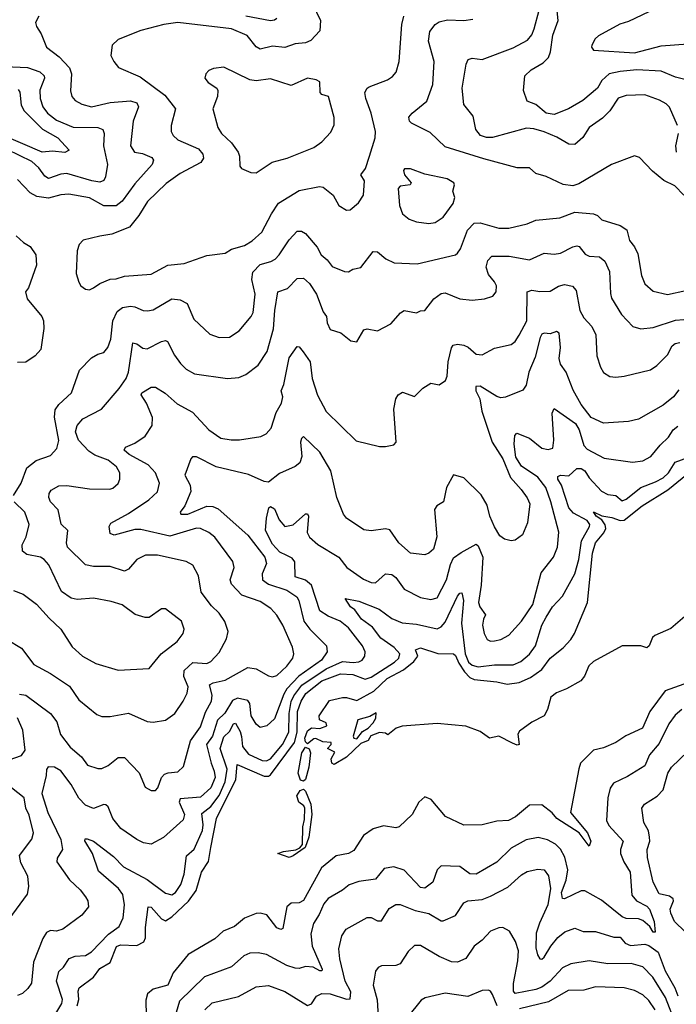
# Model space of a CAD drawing. Extents: x 1933546 to 2138868, y 524910 to 667279.
# Tile 252 of 256: x 2018045 to 2021238, y 619632 to 624419. Entities that reach past the tile are written whole.
import ezdxf

# ---------------------------------------------------------------- set-up
doc = ezdxf.new("R2010")
doc.units = 0

msp = doc.modelspace()

# ---------------------------------------------------------------- linework, layer by layer
at = {"layer": '0CON10XD'}
for points in [[(2021317.6, 624117.6), (2021235, 624139.6), (2021165, 624168.7), (2021045.7, 624174.3), (2020965, 624166.7), (2020912.5, 624155), (2020876.7, 624123.3), (2020854.8, 624085.2), (2020783.5, 624025), (2020714.7, 623985.3), (2020645, 623957.7), (2020605, 623963.7), (2020555, 624005.6), (2020513, 624023), (2020494.5, 624074.5), (2020501.2, 624145), (2020532.2, 624175), (2020590.3, 624209.7), (2020616.9, 624235), (2020627, 624263), (2020637.1, 624342.9), (2020664.2, 624415), (2020651.4, 624541.4)], [(2019470, 624495), (2019507.9, 624415), (2019504.5, 624365), (2019461.9, 624318.1), (2019435, 624306.5), (2019385, 624301.5), (2019335, 624282.7), (2019275, 624290.7), (2019215, 624275.4), (2019195, 624287.1), (2019151.2, 624341.2), (2019075, 624374.7), (2018815, 624404.5), (2018745.8, 624395.8), (2018635, 624366.9), (2018525, 624321.9), (2018494.4, 624295), (2018489.2, 624245), (2018502.5, 624215), (2018525.5, 624185.5), (2018630.5, 624140.5), (2018751.2, 624051.2), (2018803.8, 623985), (2018781.2, 623905), (2018782.5, 623875), (2018791.5, 623855), (2018814.3, 623835), (2018915, 623791.2), (2018936.4, 623765), (2018940, 623745), (2018925.5, 623725), (2018825, 623671.5), (2018757.3, 623622.7), (2018666.2, 623535), (2018625, 623466.9), (2018579.9, 623410.1), (2018493.3, 623376.7), (2018435.5, 623365.5), (2018353.3, 623346.7), (2018334.3, 623325.7), (2018325.7, 623295), (2018320.8, 623185), (2018332.7, 623142.7), (2018343.3, 623125), (2018365, 623108.8), (2018385, 623106)], [(2018138.9, 624435), (2018123.1, 624405), (2018127.1, 624385), (2018150.2, 624350.2), (2018175.8, 624285), (2018238, 624238), (2018287.7, 624185), (2018296.8, 624155), (2018292, 624072), (2018299.4, 624045), (2018315, 624025.7), (2018348, 624008), (2018395, 623995.3), (2018485, 624016.2), (2018585, 624024.7), (2018615.5, 624015), (2018623.6, 623995), (2018596.9, 623925), (2018583.5, 623805), (2018602.9, 623775), (2018642.1, 623767.9), (2018688.7, 623748.7), (2018695.6, 623735), (2018690, 623715), (2018605, 623621.3), (2018543.6, 623536.4), (2018515, 623512.9), (2018455, 623512.9), (2018385, 623553.3), (2018285, 623569.7), (2018245, 623566.6), (2018185, 623550.8), (2018129.4, 623559.4), (2018096.5, 623576.5), (2018035, 623641.9)], [(2018385, 623106), (2018405, 623114.3), (2018435, 623135.6), (2018485, 623157.1), (2018515, 623158.6), (2018555, 623171.4), (2018685, 623181.2), (2018765, 623225.4), (2018845, 623233.9), (2018955, 623271.9), (2019045, 623284.4), (2019075, 623302.9), (2019138.7, 623321.3), (2019176.3, 623343.6), (2019222.9, 623385), (2019269.1, 623475), (2019304.1, 623525.9), (2019405, 623588.5), (2019502.6, 623607.4), (2019521.2, 623605), (2019569.2, 623565), (2019596.7, 623515), (2019635, 623492), (2019652.5, 623495), (2019692.1, 623527.9), (2019716.7, 623565), (2019722.1, 623635), (2019703.5, 623665), (2019726.5, 623695), (2019747.1, 623755), (2019773.8, 623845), (2019775.4, 623875.4), (2019754.5, 623965), (2019727.9, 624035), (2019724.5, 624065), (2019734.3, 624085), (2019745, 624092.5), (2019833.6, 624126.4), (2019858.3, 624141.7), (2019876.3, 624163.7), (2019890.9, 624215), (2019903.2, 624395), (2019914.1, 624435.9)], [(2019296.5, 624425), (2019285, 624416.4), (2019265, 624413.8), (2019145, 624435.5)], [(2021244.1, 623904.1), (2021205, 623992.9), (2021189.1, 624009.1), (2021156.8, 624026.8), (2021085, 624053.8), (2020995, 624050), (2020955, 624037.3), (2020915.5, 623975), (2020879.6, 623940.4), (2020815, 623894.3), (2020783.6, 623846.4), (2020745, 623811.1), (2020715, 623813.1), (2020657.8, 623847.7), (2020595, 623873.4), (2020545, 623888.2), (2020509.5, 623890.5), (2020345, 623846), (2020315, 623845.3), (2020285.8, 623855.8), (2020263.1, 623885), (2020249.8, 623949.8), (2020205.6, 624005.6), (2020196.7, 624085), (2020217, 624203), (2020225.6, 624224.4), (2020245, 624231.1), (2020295, 624224.6), (2020445, 624281.2), (2020515, 624319.4), (2020535.5, 624345), (2020547.7, 624375), (2020571.4, 624465)], [(2021105, 624456.8), (2021005, 624409.6), (2020963.7, 624396.4), (2020860.3, 624339.7), (2020844.5, 624325.5), (2020828, 624295), (2020826.2, 624285), (2020835, 624270), (2021035, 624257.4), (2021165, 624292.1), (2021295, 624300.6)], [(2021275, 623565.6), (2021230.4, 623610.4), (2021177.6, 623637.6), (2021122.6, 623682.6), (2021059.1, 623749.1), (2021035, 623756.7), (2020923.3, 623715), (2020765, 623620), (2020735, 623611.1), (2020687.6, 623617.6), (2020605, 623656.5), (2020555, 623671.1), (2020525, 623698.1), (2020465, 623699.1), (2020301.7, 623741.7), (2020115, 623801.1), (2020040.6, 623870.6), (2019950.8, 623915), (2019941.4, 623925), (2019938, 623945), (2019954, 623965), (2020025, 624023.1), (2020055, 624103.3), (2020061.5, 624215), (2020032.9, 624315), (2020039.2, 624360.8), (2020065.5, 624394.5), (2020085, 624408.6), (2020125, 624418.2), (2020205, 624415.5), (2020248.7, 624421.3)], [(2017975, 624190.4), (2018084.2, 624185.8), (2018143.5, 624165), (2018164.6, 624145), (2018165.3, 624135), (2018143.3, 624076.7), (2018144.7, 624035), (2018158.1, 623995), (2018180.6, 623965), (2018225, 623930.2), (2018305, 623896.2), (2018425, 623894.7), (2018450, 623885), (2018456, 623865), (2018453.5, 623805), (2018471.8, 623715), (2018463.3, 623655), (2018453.8, 623636.2), (2018435, 623629.4), (2018396, 623635), (2018275, 623670.6), (2018245, 623667.3), (2018185, 623647.2), (2018167.2, 623657.2), (2018138.2, 623698.2), (2018105, 623728.8), (2017985, 623788.3)], [(2019195, 623674.3), (2019273.3, 623726.7), (2019346.2, 623745), (2019475, 623798.1), (2019515.4, 623824.6), (2019557.9, 623872.1), (2019575, 623907.5), (2019575, 623942.5), (2019547.1, 624045), (2019514.5, 624054.5), (2019507.1, 624065), (2019505, 624116.2), (2019486.8, 624126.8), (2019445, 624134), (2019365, 624098.1), (2019265, 624131.8), (2019195, 624122.1), (2019165, 624126.4), (2019037.8, 624187.8), (2018988, 624182), (2018965, 624171.4), (2018950, 624155), (2018946, 624135), (2018962.5, 624112.5), (2019003.3, 624085), (2019008.8, 624075), (2019007.1, 624045), (2018984.2, 623985), (2019008.9, 623895), (2019027.5, 623865), (2019075, 623819.5), (2019107.5, 623775), (2019114.4, 623755), (2019116.2, 623706.2), (2019123.3, 623695), (2019170, 623675), (2019195, 623674.3)], [(2018038.7, 624078.7), (2018045.7, 624065.7), (2018052.5, 624002.5), (2018067, 623975), (2018155.9, 623885.9), (2018231.4, 623845), (2018285.6, 623785), (2018265, 623773.8), (2018205, 623778.8), (2018155, 623774.1), (2017955, 623861)], [(2021239.1, 623775), (2021235.4, 623805), (2021248.8, 623865)], [(2020035, 623428.1), (2020065, 623433.3), (2020105, 623458.1), (2020152.5, 623525), (2020161.5, 623555), (2020151.4, 623585), (2020160, 623615), (2020156, 623625), (2020124.5, 623644.5), (2020015, 623667.9), (2019945, 623694.3), (2019916.2, 623693.8), (2019911.2, 623685), (2019916.9, 623665), (2019948.5, 623625), (2019943.8, 623615), (2019895, 623609.1), (2019885, 623597.5), (2019892.5, 623515), (2019907.1, 623475), (2019938.9, 623448.9), (2019975, 623435.6), (2020035, 623428.1)], [(2018015.5, 622105), (2018053.3, 622165), (2018080.7, 622239.3), (2018125, 622275.4), (2018195, 622299.5), (2018226, 622334), (2018236.5, 622373.5), (2018214.3, 622485.7), (2018217.5, 622522.5), (2018235, 622547.8), (2018297.5, 622605), (2018336.5, 622715), (2018395, 622774.4), (2018425, 622792.2), (2018455, 622800.8), (2018474.6, 622825.4), (2018489.3, 622865), (2018498.1, 622955), (2018520.1, 622999.9), (2018545, 623018.7), (2018584.7, 623025.3), (2018605, 623023.1), (2018645.4, 623005.4), (2018667.4, 623002.6), (2018695, 623008.5), (2018785, 623062.2), (2018825, 623057.5), (2018859.6, 623039.6), (2018892.6, 622962.6), (2018970.2, 622890.2), (2019015, 622873.3), (2019065, 622874.5), (2019113.3, 622906.7), (2019171.4, 622975), (2019180.6, 622995), (2019190.4, 623085), (2019174, 623155), (2019179.1, 623190.9), (2019215, 623228.6), (2019266.8, 623243.2), (2019286.9, 623255), (2019307.1, 623275), (2019355, 623348.2), (2019395, 623390.5), (2019415, 623391.1), (2019435, 623379.4), (2019492.7, 623312.7), (2019511.5, 623275), (2019541.2, 623251.2), (2019565, 623218.1), (2019625, 623194.4), (2019645, 623193.3), (2019665, 623205.6), (2019705, 623214.4), (2019765, 623292), (2019785, 623290), (2019826.4, 623256.4), (2019866.4, 623236.4), (2019978, 623232), (2020164.5, 623275.5), (2020175, 623282.9), (2020189.5, 623305), (2020223.1, 623395), (2020255, 623430), (2020285, 623430.3), (2020375, 623405.9), (2020424.1, 623405.9), (2020513.8, 623426.2), (2020555, 623444.4), (2020672.5, 623455), (2020745, 623483.3), (2020835, 623474.2), (2020855, 623467.5), (2020876.2, 623445), (2020965, 623418.2), (2020997.1, 623397.1), (2021011.1, 623345), (2021035, 623314.3), (2021050.8, 623280.9), (2021069.6, 623175), (2021085.4, 623135), (2021125, 623098.2), (2021195, 623083.4), (2021285, 623101.8)], [(2018028.3, 623368.3), (2018064.3, 623335), (2018095.8, 623315.8), (2018123.2, 623275), (2018127.5, 623225), (2018088.5, 623115), (2018074.4, 623095), (2018081.4, 623061.4), (2018152.3, 622975), (2018160.4, 622955), (2018162.7, 622917.3), (2018148.5, 622815), (2018120.6, 622785), (2018075, 622753.8), (2018035, 622752)], [(2017985, 621405.6), (2018055, 621362.9), (2018115, 621283.8), (2018195, 621240.8), (2018288.3, 621178.3), (2018332.9, 621112.9), (2018421.1, 621041.1), (2018445, 621031.4), (2018485, 621030.6), (2018575, 621047.8), (2018665, 621007.5), (2018695, 621003.1), (2018755, 621013.1), (2018800, 621045), (2018840.8, 621105), (2018859.6, 621145), (2018864.1, 621175), (2018842.8, 621225), (2018844.8, 621255.2), (2018887.2, 621292.8), (2018955, 621288.8), (2018975, 621298.2), (2019015, 621342.5), (2019051.7, 621408.3), (2019058.6, 621445), (2019042.3, 621492.3), (2019015, 621533.1), (2018978.5, 621568.5), (2018927.5, 621635), (2018914.6, 621715), (2018886.9, 621766.9), (2018855, 621784.5), (2018715, 621815.4), (2018657.5, 621815), (2018615.8, 621795), (2018575, 621747.8), (2018555, 621737.9), (2018485, 621759.6), (2018405, 621760.4), (2018365, 621769.2), (2018277.1, 621855), (2018273.3, 621875), (2018280, 621935), (2018246.3, 621966.3), (2018232.7, 622035), (2018194.7, 622074.7), (2018187.3, 622095), (2018189.5, 622115), (2018199.2, 622130.8), (2018235, 622152.8), (2018275, 622153.8), (2018385, 622138.4), (2018483.3, 622136.7), (2018498.6, 622141.4), (2018525, 622164), (2018532.2, 622185), (2018532.5, 622215), (2018516.7, 622245), (2018475, 622276.6), (2018411.4, 622301.4), (2018381.1, 622321.1), (2018332.1, 622375), (2018317.2, 622415), (2018324.7, 622445.3), (2018352.2, 622477.8), (2018444, 622525), (2018529.1, 622625), (2018562.7, 622675), (2018574.7, 622705), (2018595, 622847.1), (2018615, 622842.2), (2018645, 622822.1), (2018665, 622818.5), (2018735, 622853.6), (2018755, 622858.6), (2018764.5, 622854.5), (2018798.5, 622788.5), (2018827.4, 622747.4), (2018855, 622720), (2018895, 622696.2), (2019055.7, 622674.3), (2019110.9, 622679.1), (2019145, 622693.3), (2019205, 622738.6), (2019248.8, 622805), (2019279.7, 622915), (2019286.5, 623005), (2019301.4, 623095), (2019348, 623112), (2019395, 623160.8), (2019425, 623161.4), (2019455, 623136.7), (2019488.5, 623085), (2019521.7, 622998.3), (2019536.5, 622975), (2019540.5, 622945), (2019555, 622912.9), (2019606.4, 622896.4), (2019655, 622856.7), (2019685, 622853.3), (2019718.8, 622911.2), (2019735, 622915.8), (2019785, 622905.8), (2019849.8, 622940.2), (2019896.8, 622993.2), (2019915, 623004.2), (2019975, 622994), (2019995, 623003.8), (2020015, 623004.3), (2020058.5, 623061.5), (2020095, 623087.3), (2020115, 623090), (2020185, 623062.1), (2020245.6, 623054.4), (2020305, 623061.9), (2020346.7, 623075), (2020362.5, 623095), (2020363.3, 623125), (2020354.5, 623145), (2020325, 623180.6), (2020314, 623215), (2020321.9, 623248.1), (2020340.8, 623269.2), (2020425, 623268.6), (2020525, 623251.5), (2020595, 623282.9), (2020645, 623278.2), (2020675, 623283.5), (2020734.3, 623315), (2020755, 623318.5), (2020765.2, 623315.2), (2020795, 623279.5), (2020815, 623269.1), (2020865, 623265.4), (2020891.5, 623245), (2020913.8, 623195), (2020917.5, 623087.5), (2020923.3, 623065), (2020971.5, 622985), (2021026.4, 622926.4), (2021065, 622915.5), (2021125, 622922.7), (2021235, 622957.1), (2021275, 622961.6)], [(2018045, 621139.6), (2018075, 621134.6), (2018195, 621046.2), (2018226.8, 621005), (2018243.1, 620943.1), (2018291.3, 620881.3), (2018345.6, 620835), (2018375, 620794.4), (2018425, 620778.2), (2018445, 620778.5), (2018475, 620792.2), (2018525, 620831.9), (2018555, 620831.9), (2018627.1, 620757.1), (2018655, 620688), (2018685, 620672), (2018705, 620671.2), (2018717.5, 620685), (2018735.4, 620734.6), (2018750, 620750), (2018767.8, 620757.8), (2018815, 620761.9), (2018842.2, 620787.8), (2018876.5, 620913.5), (2018925, 620981.5), (2018948.4, 621051.6), (2018978.8, 621105), (2018981.1, 621135), (2018968.2, 621185), (2018985.6, 621194.4), (2019045, 621207.5), (2019155, 621269.1), (2019195, 621262.7), (2019255, 621228.2), (2019275, 621224.5), (2019295, 621230), (2019345, 621275.5), (2019373.8, 621315), (2019377.7, 621335), (2019371.5, 621368.5), (2019324.6, 621475), (2019295, 621524.4), (2019266.2, 621556.2), (2019215, 621589.6), (2019125, 621621.5), (2019075.4, 621675), (2019068.5, 621695), (2019087.9, 621755), (2019081.9, 621785), (2018995, 621903.1), (2018965, 621925.4), (2018925, 621944.6), (2018905.9, 621945.9), (2018775, 621907), (2018635, 621940.5), (2018605, 621939.7), (2018505, 621912.9), (2018485, 621920), (2018481.2, 621955), (2018489.2, 621970.8), (2018575, 622018.7), (2018672.7, 622085), (2018715, 622122.9), (2018724.6, 622165), (2018705.9, 622215), (2018670, 622255), (2018577.5, 622305), (2018554.2, 622325.8), (2018560, 622340), (2018605, 622360.5), (2018655.9, 622394.1), (2018689.5, 622445), (2018691.8, 622485), (2018662.2, 622555), (2018635.8, 622595), (2018638.8, 622605), (2018685, 622632.5), (2018705, 622632.5), (2018752.2, 622602.2), (2018811.7, 622551.7), (2018885, 622510), (2018965.7, 622425), (2019023.3, 622385), (2019074.3, 622375.7), (2019115, 622375.6), (2019217.6, 622392.4), (2019243.8, 622405), (2019267.6, 622432.4), (2019291.8, 622508.2), (2019318, 622555), (2019325.3, 622585), (2019317.1, 622615), (2019330.3, 622645), (2019355.9, 622774.1), (2019395, 622830), (2019405, 622827.5), (2019423.9, 622803.9), (2019458.2, 622755), (2019468.2, 622675), (2019492.8, 622592.8), (2019535, 622514.3), (2019681.3, 622371.3), (2019795, 622344), (2019825, 622344), (2019865, 622352.5), (2019875.7, 622364.3), (2019865.3, 622525), (2019874.8, 622575.2), (2019885, 622594.4), (2019907.1, 622607.1), (2019965, 622586.2), (2020005, 622628), (2020045, 622651.2), (2020085, 622644), (2020115.7, 622664.3), (2020124.4, 622685.6), (2020128.4, 622755), (2020145, 622823.8), (2020153.9, 622836.1), (2020175, 622841.1), (2020205, 622836.9), (2020226.3, 622826.3), (2020265, 622793.1), (2020295, 622790), (2020355, 622821.1), (2020435, 622838.9), (2020455.4, 622854.6), (2020474.6, 622885), (2020510.9, 622955), (2020513.8, 623096.2), (2020535, 623104.5), (2020575, 623097.3), (2020625, 623098.2), (2020665, 623123.3), (2020695, 623131.2), (2020733.4, 623123.4), (2020752.1, 623102.1), (2020769.1, 623005), (2020788.6, 622968.6), (2020827.7, 622927.7), (2020846.6, 622886.6), (2020852.5, 622785), (2020869.8, 622729.8), (2020885, 622704), (2020915, 622684.3), (2020945, 622680), (2020985, 622685.6), (2021112.8, 622717.2), (2021143, 622737), (2021195, 622789.1), (2021217.7, 622832.3), (2021231.9, 622845), (2021255, 622848.8)], [(2021250.4, 622619.6), (2021225, 622585.6), (2021175, 622544.5), (2021055, 622476.5), (2021005, 622464.5), (2020885, 622456.5), (2020825, 622484.5), (2020775, 622547.1), (2020737, 622617), (2020702, 622705), (2020674.7, 622744.7), (2020667.9, 622772.1), (2020674.6, 622825), (2020668, 622895), (2020655, 622902), (2020625, 622891.1), (2020595, 622894.6), (2020585, 622890.4), (2020575.7, 622874.3), (2020551.4, 622778.6), (2020520.7, 622705), (2020508, 622642), (2020492.2, 622617.8), (2020406.9, 622583.1), (2020385, 622580.9), (2020365, 622586.4), (2020285, 622637.7), (2020263.1, 622635), (2020262.9, 622615), (2020283.1, 622575), (2020293.3, 622515), (2020343.1, 622365), (2020395, 622284.4), (2020432.8, 622192.8), (2020483.6, 622135), (2020513.5, 622093.5), (2020525.4, 622065), (2020515, 621973.3), (2020490, 621915), (2020455, 621888.5), (2020435, 621884.5), (2020402.6, 621892.6), (2020380, 621910), (2020355, 621953.1), (2020330.8, 622005), (2020317.8, 622057.8), (2020289.3, 622109.3), (2020205, 622191.9), (2020155, 622206.7), (2020120.6, 622145), (2020106, 622075), (2020073.8, 622055), (2020062.3, 622037.7), (2020074.2, 621905), (2020056.8, 621845), (2020035.3, 621824.7), (2020015, 621816.5), (2019945, 621824.5), (2019888.5, 621875), (2019845, 621939.2), (2019825, 621944.2), (2019754.3, 621934.3), (2019718.8, 621938.8), (2019634.2, 621995), (2019619.4, 622015), (2019587.1, 622095), (2019558.2, 622225), (2019505, 622316.7), (2019425, 622392.5), (2019415, 622382.5), (2019411.5, 622365), (2019418, 622295), (2019407.1, 622265), (2019385, 622246.1), (2019308, 622212), (2019255, 622170.9), (2019235, 622173.8), (2019158.3, 622208.3), (2019001.4, 622245), (2018905, 622293.3), (2018885.8, 622294.2), (2018877, 622283), (2018849.2, 622205), (2018874.4, 622155), (2018877.5, 622125), (2018848.9, 622055), (2018825.8, 622025), (2018828.8, 622015), (2018863.8, 622015), (2018955, 622053.5), (2018985, 622051.6), (2019010.8, 622040.8), (2019155, 621912.7), (2019238.2, 621805), (2019245.4, 621775), (2019224.6, 621725), (2019226.2, 621695), (2019254.5, 621674.5), (2019345, 621645.2), (2019392.6, 621612.6), (2019402.8, 621595), (2019427.8, 621495), (2019456.2, 621456.1), (2019538.1, 621375), (2019540.8, 621345), (2019513.3, 621305), (2019402.7, 621227.3), (2019344.7, 621165.3), (2019329.8, 621140.2), (2019285, 621019.2), (2019246.7, 620985), (2019215, 620978), (2019195, 620994.2), (2019171.3, 621035), (2019164.1, 621095), (2019155, 621109.6), (2019105, 621120), (2019080.4, 621109.6), (2019042.7, 621047.3), (2019006.6, 621013.4), (2018982.5, 620935), (2018953, 620895), (2018975.8, 620805)], [(2018201.2, 619555), (2018250.6, 619635), (2018253.4, 619655), (2018224.7, 619745), (2018235, 619791.4), (2018258.1, 619811.9), (2018286.1, 619853.9), (2018315, 619865.3), (2018365, 619869.6), (2018393.8, 619886.2), (2018476.5, 619973.5), (2018529.1, 620010.9), (2018548.3, 620051.7), (2018555.3, 620115), (2018546.9, 620165), (2018525.9, 620195), (2018428.8, 620278.8), (2018400, 620365), (2018362.9, 620427.1), (2018364.4, 620435.6), (2018373.5, 620436.5), (2018405, 620425.3), (2018501.2, 620351.2), (2018550.3, 620300.3), (2018665, 620239.1), (2018755, 620172.7), (2018785, 620164.6), (2018803.1, 620175), (2018828.4, 620215), (2018845.5, 620264.5), (2018856.1, 620353.9), (2018893.7, 620386.3), (2018933.8, 620476.2), (2018937.9, 620505), (2018930.8, 620559.2), (2018975, 620593.3), (2019015, 620646.7), (2019045, 620712.7), (2019054.2, 620775), (2019020.8, 620875), (2019038.3, 620931.7), (2019065, 620958.7), (2019085, 620995.3), (2019095, 620999.2), (2019118, 620958), (2019123.8, 620933.8), (2019129.5, 620885), (2019158.3, 620848.3), (2019225, 620816.6), (2019245, 620816.2), (2019265, 620824.5), (2019323.9, 620895), (2019354.9, 620955), (2019355.7, 621045), (2019365.6, 621104.4), (2019377.9, 621132.1), (2019416.7, 621183.3), (2019535, 621263.4), (2019615, 621298.2), (2019666.9, 621293.1), (2019695, 621296.8), (2019711.1, 621305), (2019723.8, 621325), (2019725.4, 621345), (2019712.9, 621375), (2019645, 621462.7), (2019604.5, 621495), (2019545, 621519.3), (2019505, 621545.5), (2019465, 621669.6), (2019435, 621693.7), (2019385, 621710.8), (2019382.9, 621782.9), (2019370.5, 621800.5), (2019345, 621813.9), (2019310.1, 621830.1), (2019275, 621868.4), (2019240.9, 621935), (2019245.4, 621995), (2019257.5, 622045), (2019265, 622052.5), (2019285, 622040), (2019306.4, 621986.4), (2019335, 621954.3), (2019375, 621962.2), (2019435, 622015.6), (2019445, 622017.1), (2019449.1, 622005), (2019443.3, 621925), (2019455, 621903.6), (2019495, 621867.1), (2019597.8, 621805), (2019635.5, 621755), (2019718, 621698), (2019755, 621681.8), (2019775, 621680.8), (2019825, 621724.4), (2019855, 621720.9), (2019875, 621706.7), (2019915, 621649.5), (2019995, 621609.1), (2020045, 621600), (2020075, 621608.6), (2020120, 621695), (2020140, 621770), (2020155, 621802.5), (2020192.1, 621827.9), (2020265, 621869.4), (2020275, 621861.2), (2020297.3, 621805), (2020290, 621670), (2020277.2, 621585), (2020283.1, 621565), (2020311.1, 621525), (2020300, 621505), (2020296.4, 621475), (2020304, 621434), (2020318, 621405), (2020335, 621397.8), (2020355, 621398.5), (2020385, 621405.5), (2020424, 621426), (2020485.4, 621495), (2020540.8, 621575), (2020580.4, 621729.6), (2020640.6, 621805), (2020660.4, 621855), (2020666.6, 621926.6), (2020628.3, 622075), (2020603.5, 622145), (2020565, 622194.3), (2020485, 622248.7), (2020458.6, 622291.4), (2020450.5, 622355), (2020453.1, 622396.9), (2020462.2, 622407.8), (2020524.2, 622385), (2020585, 622335.6), (2020615, 622328.9), (2020638, 622335), (2020643.5, 622375), (2020634.7, 622505), (2020645, 622528.1), (2020748.5, 622455), (2020765.5, 622425), (2020788.7, 622348.7), (2020805, 622330), (2020886.7, 622286.7), (2021025, 622267.5), (2021075.3, 622274.7), (2021115, 622294.4), (2021159.4, 622350.6), (2021200.6, 622389.4), (2021223.1, 622425), (2021245, 622443.1)], [(2018325.4, 619625), (2018333.2, 619655), (2018330.4, 619695), (2018335, 619712.5), (2018405, 619764.2), (2018434.6, 619805.3), (2018484.8, 619835), (2018516.7, 619913.3), (2018535, 619921.1), (2018615, 619918), (2018649.4, 619935), (2018657.6, 619955), (2018656.9, 620005), (2018670, 620105), (2018685, 620104.6), (2018735, 620048.2), (2018755, 620037.8), (2018785, 620056.7), (2018866.3, 620133.7), (2018904, 620185), (2018929.2, 620275), (2018963.7, 620326.3), (2018975.5, 620394.5), (2019002.8, 620535), (2019097.1, 620725), (2019102.5, 620797.5), (2019235, 620741.1), (2019255, 620740.5), (2019265, 620746.9), (2019381.5, 620905), (2019394.6, 620955), (2019396, 621055), (2019414.3, 621105), (2019437.3, 621142.7), (2019515, 621205.1), (2019605, 621238.3), (2019665, 621234.6), (2019725, 621212.3), (2019755, 621222.4), (2019868.1, 621295), (2019889.3, 621315), (2019893.4, 621335), (2019866.8, 621366.8), (2019801.5, 621411.5), (2019760.9, 621465), (2019708.1, 621505), (2019675, 621549.3), (2019653.2, 621565), (2019627.5, 621605), (2019695, 621592.2), (2019792.6, 621552.6), (2019855, 621506.8), (2019905, 621486.3), (2019975, 621480.5), (2020075, 621456.8), (2020095, 621466.4), (2020115, 621490), (2020175, 621616.2), (2020185, 621630.4), (2020195, 621632.9), (2020203.4, 621595), (2020194, 621485), (2020211.1, 621335), (2020227.5, 621295), (2020245, 621280.4), (2020275, 621273.3), (2020355, 621283), (2020445, 621282.4), (2020482, 621298), (2020525, 621334.6), (2020553.2, 621375), (2020585, 621474.4), (2020605, 621514.5), (2020636.6, 621565), (2020684.4, 621615.6), (2020744.9, 621725.2), (2020764.2, 621795), (2020777.4, 621885), (2020816.7, 621955), (2020818, 621965), (2020805, 621983.3), (2020738.9, 622018.9), (2020714.9, 622044.9), (2020679.5, 622155), (2020661.9, 622185), (2020662.5, 622197.5), (2020675, 622203.8), (2020715, 622201.1), (2020755, 622237.3), (2020775, 622237.3), (2020793.4, 622225), (2020815, 622190.6), (2020875, 622127.1), (2020905, 622110), (2020945, 622106.2), (2020975, 622080), (2020995, 622088.4), (2021065, 622144.8), (2021137.8, 622172.2), (2021175, 622192), (2021200.8, 622215), (2021231.9, 622268.1), (2021295, 622290)], [(2021314.3, 621545.7), (2021211.5, 621458.5), (2021133.3, 621425), (2021122.1, 621415), (2021106, 621374), (2021095.4, 621364.6), (2021065, 621374.4), (2020975, 621375.2), (2020835, 621298.8), (2020812.5, 621277.5), (2020792.3, 621227.7), (2020774, 621205), (2020705, 621165.3), (2020655, 621146.7), (2020628.7, 621125), (2020611.8, 621065), (2020595, 621033.9), (2020535, 621004.2), (2020475, 620960), (2020468.4, 620945), (2020474, 620895), (2020465, 620890.9), (2020441.4, 620901.4), (2020375, 620935.4), (2020330, 620925), (2020285, 620957.9), (2020215, 620983.3), (2020075, 620997.1), (2019905, 620983.3), (2019876, 620974), (2019835, 620942.5), (2019825, 620950), (2019795, 620952.5), (2019753, 620937), (2019740, 620915), (2019705, 620900), (2019635, 620833.3), (2019575, 620797.5), (2019562.5, 620805), (2019560, 620825), (2019577.5, 620857.5), (2019542.5, 620875), (2019560, 620895), (2019560, 620905), (2019518.7, 620908.7), (2019485, 620924.3), (2019475, 620922.9), (2019445, 620898.8), (2019435, 620907.5), (2019431.8, 620925), (2019445, 620962.1), (2019465, 620976.7), (2019505, 620972.1), (2019538.8, 620985), (2019535, 621000), (2019503.3, 621015), (2019502, 621035), (2019551.7, 621108.3), (2019615, 621123.8), (2019635, 621123.8), (2019685, 621109.2), (2019766.7, 621155), (2019832.3, 621215), (2019911.3, 621258.7), (2019961.2, 621298.8), (2019981.3, 621325), (2019970.5, 621355), (2019995, 621364.2), (2020078, 621338), (2020155, 621336.5), (2020165, 621328.2), (2020180, 621290), (2020208.1, 621248.1), (2020235, 621220), (2020255, 621211.4), (2020365, 621200), (2020415, 621188.4), (2020473.7, 621196.3), (2020528.8, 621221.2), (2020585, 621260), (2020625.3, 621315), (2020687.3, 621365), (2020725, 621405.6), (2020742.9, 621435), (2020806, 621585), (2020830.7, 621825), (2020845, 621875.5), (2020886, 621924), (2020896.1, 621945), (2020892.5, 621962.5), (2020876.8, 621986.8), (2020848.1, 622005), (2020835, 622026.2), (2020876, 622006), (2020925, 621998.3), (2020965, 621983.5), (2020985.2, 621984.8), (2021072.3, 622055), (2021197.1, 622132.9), (2021311.2, 622225)], [(2018015, 621642.9), (2018062, 621625), (2018127.7, 621577.7), (2018189.4, 621509.4), (2018245, 621456), (2018299.8, 621369.8), (2018350.6, 621325), (2018415, 621288.5), (2018525, 621255.7), (2018675.7, 621264.3), (2018733.8, 621336.2), (2018811.9, 621395), (2018840.8, 621435), (2018845.7, 621455.7), (2018832.5, 621495), (2018755, 621554), (2018735, 621554), (2018675, 621512), (2018655, 621512), (2018607.3, 621527.3), (2018543.9, 621573.9), (2018490.8, 621590.8), (2018405, 621606.2), (2018325, 621599.5), (2018295, 621606.7), (2018249.5, 621639.5), (2018187.9, 621767.9), (2018164.6, 621794.6), (2018146.1, 621806.1), (2018080.8, 621819.2), (2018059.2, 621835), (2018057.1, 621865), (2018077.1, 621905), (2018092.1, 621965), (2018070.9, 622025), (2018017.8, 622075)], [(2021275, 621188.6), (2021184.8, 621155.2), (2021110.3, 621055), (2021073.1, 620975), (2020992.6, 620937.4), (2020945, 620904.5), (2020885, 620878.6), (2020835, 620867.5), (2020772.5, 620805), (2020763.9, 620776.1), (2020724.5, 620565), (2020806.9, 620465), (2020822.5, 620425), (2020815, 620400), (2020765.3, 620465.3), (2020657.9, 620535), (2020635, 620563.3), (2020585, 620601.2), (2020525, 620600), (2020456.9, 620543.1), (2020422.5, 620525), (2020365, 620522.9), (2020295, 620504.2), (2020205, 620503.3), (2020116.7, 620545), (2020047, 620627), (2020015, 620640), (2019985.9, 620614.1), (2019954, 620555), (2019890, 620495), (2019875, 620489.2), (2019815, 620500), (2019764.5, 620485.5), (2019717.6, 620452.4), (2019669.8, 620380.2)], [(2021264.7, 621065.3), (2021232.1, 621037.9), (2021202.5, 620995), (2021155, 620899.2), (2021107.5, 620845), (2021085, 620790.8), (2021000.4, 620739.6), (2020932.3, 620707.7), (2020916.6, 620683.4), (2020905.4, 620635.4), (2020899.1, 620525), (2020910.5, 620500.5), (2020979.6, 620425), (2020966.4, 620385), (2020966.5, 620365), (2020982.4, 620325), (2021013.6, 620275), (2021022.8, 620162.8), (2021045.3, 620135), (2021095, 620109.4), (2021108.3, 620095), (2021129.8, 620035), (2021135, 619983.3), (2021125, 619982.5), (2021109.7, 620009.7), (2021075, 620040), (2021055, 620046.7), (2020995, 620049.2), (2020975, 620056.7), (2020875, 620137.5), (2020792.9, 620182.9), (2020775, 620183.7), (2020695, 620144), (2020685, 620146.2), (2020680.6, 620175), (2020703, 620235), (2020711.4, 620285), (2020697, 620347), (2020675.5, 620385.5), (2020650.4, 620410.4), (2020612, 620432), (2020567.3, 620442.7), (2020508.8, 620431.2), (2020435, 620391.5), (2020365, 620322.5), (2020265, 620264.6), (2020235, 620266.5), (2020185, 620302.2), (2020094.5, 620305.5), (2020075, 620286.2), (2020054.4, 620225), (2020015, 620197.1), (2019995, 620200.5), (2019915, 620284.5), (2019865, 620299.6), (2019817.3, 620292.7), (2019775, 620240.5), (2019695, 620229.7), (2019647.6, 620212.4), (2019615, 620186.4), (2019545, 620146.5), (2019525, 620121.1), (2019501.9, 620068.1), (2019474.7, 620025), (2019460.9, 619975), (2019467.9, 619915), (2019516.7, 619803.3), (2019515.3, 619794.7), (2019505, 619794.6), (2019472.9, 619812.9), (2019435, 619816.4), (2019405, 619805.4), (2019385, 619807.3), (2019345, 619820.4), (2019245, 619873.3), (2019205, 619882.5), (2019165, 619881.1), (2019135, 619867.1), (2019075, 619813.9), (2018944.8, 619765.2), (2018823.3, 619646.7), (2018798.9, 619565)], [(2019685, 620922.5), (2019711.7, 620958.3), (2019740, 620975), (2019765, 621000), (2019777, 621023), (2019778.3, 621048.3), (2019748.8, 621031.2), (2019690, 621015), (2019667.5, 620935), (2019670, 620925), (2019685, 620922.5)], [(2017995, 620820), (2018055, 620841.8), (2018072.5, 620867.5), (2018060, 620965), (2018034.3, 621025)], [(2021280.9, 619985), (2021228.8, 620035), (2021211.2, 620075), (2021208.9, 620095), (2021224.7, 620135), (2021223.1, 620145), (2021205, 620158.1), (2021155, 620169.1), (2021126, 620225), (2021097.7, 620345), (2021096.2, 620385), (2021109.1, 620425), (2021108.6, 620445), (2021102.7, 620475), (2021080.5, 620515), (2021070, 620585), (2021083.8, 620605), (2021145, 620643.1), (2021175, 620674.5), (2021197.6, 620755), (2021215, 620784.6), (2021335, 620899.4)], [(2019425, 620716.9), (2019411.2, 620721.2), (2019398.9, 620755), (2019417.5, 620855), (2019435, 620882), (2019453.1, 620873.1), (2019459.4, 620855), (2019450.9, 620785), (2019435, 620724.2), (2019425, 620716.9)], [(2018975.8, 620805), (2018991.6, 620765), (2018995.6, 620735), (2018975.3, 620685), (2018925, 620638.8), (2018825, 620630), (2018820.7, 620615), (2018847.5, 620555), (2018841.1, 620528.9), (2018745, 620443.6), (2018685, 620410), (2018647.6, 620417.6), (2018615, 620433.5), (2018536.6, 620486.6), (2018499.1, 620535), (2018475, 620592.5), (2018465, 620602.2), (2018455, 620603.5), (2018405, 620584.4), (2018365, 620600), (2018333.5, 620633.5), (2018295, 620700), (2018245, 620766.2), (2018215, 620785.4), (2018184.4, 620785.6), (2018175.8, 620774.2), (2018174.3, 620745), (2018153.3, 620656.7), (2018182, 620565), (2018245, 620432.5), (2018254, 620385), (2018228.3, 620341.7), (2018226.5, 620325), (2018287.6, 620237.6), (2018339.2, 620189.1), (2018365.6, 620155), (2018376.7, 620135), (2018379.4, 620105), (2018346.9, 620065), (2018255, 619996.7), (2018225, 619987.8), (2018195, 619990.6), (2018175, 619980.8), (2018158.1, 619951.9), (2018113, 619837), (2018103.1, 619735), (2018085, 619708), (2018058.8, 619685), (2018035, 619674.3)], [(2017995, 620046.2), (2018083.2, 620166.8), (2018090, 620205), (2018085.4, 620254.6), (2018050.3, 620320.3), (2018043.9, 620355), (2018103.9, 620435), (2018112, 620465), (2018092.1, 620552.1), (2018075, 620586.2), (2018066.4, 620635), (2018005.4, 620685)], [(2019355, 620345.6), (2019300, 620365), (2019327.5, 620375), (2019387.9, 620382.1), (2019407.6, 620392.4), (2019421.2, 620408.8), (2019421.8, 620495), (2019430.2, 620529.8), (2019432.5, 620585), (2019426.7, 620596.7), (2019402.7, 620615), (2019393.3, 620645), (2019409.4, 620670.6), (2019425, 620677.5), (2019435, 620668.8), (2019461.8, 620605), (2019465.3, 620555), (2019451.1, 620445), (2019433.1, 620395), (2019375, 620353.1), (2019355, 620345.6)], [(2019669.8, 620380.2), (2019645, 620365.7), (2019585, 620354.2), (2019513.5, 620295), (2019425, 620137.1), (2019405, 620125.6), (2019365, 620124.2), (2019345, 620106.2), (2019325, 620000), (2019315, 619995.7), (2019295, 620002.9), (2019246.4, 620066.4), (2019215.3, 620075.3), (2019195, 620073.6), (2019138.9, 620051.1), (2019089.7, 620010.3), (2019035, 619987.1), (2018995, 619950.9), (2018865, 619873.3), (2018791.2, 619785), (2018765.6, 619725), (2018694.6, 619705.4), (2018667.4, 619682.6), (2018658, 619652), (2018662.6, 619497.4)], [(2018945.5, 619605), (2018981.4, 619638.6), (2019109.5, 619670.5), (2019195, 619716.4), (2019255, 619722.9), (2019335, 619694.1), (2019445, 619626.2), (2019465, 619633.5), (2019489.1, 619670.9), (2019515, 619683.9), (2019555, 619683.1), (2019635, 619657.1), (2019652.2, 619657.8), (2019655, 619692), (2019628.4, 619745), (2019602.9, 619852.9), (2019597.8, 619902.2), (2019612.5, 619965), (2019633.3, 619996.7), (2019735, 620054.3), (2019755, 620053.1), (2019785, 620037.5), (2019805, 620038.1), (2019842.8, 620097.2), (2019875, 620117.1), (2019895, 620116.8), (2019967.9, 620087.9), (2020035, 620073.3), (2020095, 620037.8), (2020105, 620037.5), (2020165, 620064.3), (2020205, 620124.4), (2020225.3, 620134.7), (2020295, 620140.8), (2020335, 620156.9), (2020418.3, 620201.7), (2020485, 620261.1), (2020512.9, 620277.1), (2020565, 620289.2), (2020595, 620285.5), (2020617.1, 620257.1), (2020627.2, 620195), (2020614.3, 620115.7), (2020573, 620027), (2020557.5, 619977.5), (2020556, 619906), (2020563, 619873), (2020575, 619853.1), (2020585, 619851.9), (2020595, 619860.6), (2020628, 619915), (2020662.6, 619957.4), (2020695.7, 619985), (2020745, 620002.7), (2020785, 619986.4), (2020845, 619986.2), (2020935, 619958.7), (2020965, 619958.1), (2020988.9, 619928.9), (2021015, 619918.3), (2021085, 619924.3), (2021105, 619917.9), (2021149.5, 619885), (2021183.3, 619795), (2021231.7, 619711.7), (2021245, 619673.8)], [(2021236.1, 619535), (2021185.7, 619665.7), (2021124.3, 619764.3), (2021075, 619814.6), (2021019.5, 619829.5), (2020905, 619828.1), (2020815, 619843.5), (2020725, 619827.9), (2020685, 619809.2), (2020625, 619744), (2020585, 619715.2), (2020555.8, 619704.2), (2020455, 619684.7), (2020446.1, 619696.1), (2020446.6, 619733.4), (2020467.2, 619842.8), (2020471.6, 619891.6), (2020456.8, 619936.8), (2020427, 619987), (2020395, 620005.5), (2020375, 620004.4), (2020335, 619988.1), (2020295, 619943.1), (2020255, 619914.4), (2020215, 619854.5), (2020175, 619836.2), (2020145, 619838.2), (2020085, 619863.8), (2019995, 619917.5), (2019965, 619918.1), (2019935, 619889.2), (2019895, 619828.1), (2019875, 619821.1), (2019805, 619819.4), (2019788.5, 619811.5), (2019775, 619793.3), (2019763.8, 619725), (2019783.7, 619653.6), (2019790.5, 619545)], [(2020367.2, 619625), (2020345, 619679.2), (2020335, 619695.8), (2020325, 619700.6), (2020295, 619699.5), (2020225, 619670.5), (2020114.5, 619685.5), (2020017.4, 619662.6), (2019997.2, 619652.8), (2019931.4, 619568.6)], [(2021135.8, 619605), (2021105, 619650.4), (2021075, 619678.7), (2021035, 619698.9), (2020985, 619711.6), (2020845, 619716.1), (2020788.8, 619701.2), (2020711.8, 619698.2), (2020616, 619644), (2020475, 619609.8)]]:
    msp.add_lwpolyline(points, dxfattribs=at)

doc.saveas('drawing.dxf')
